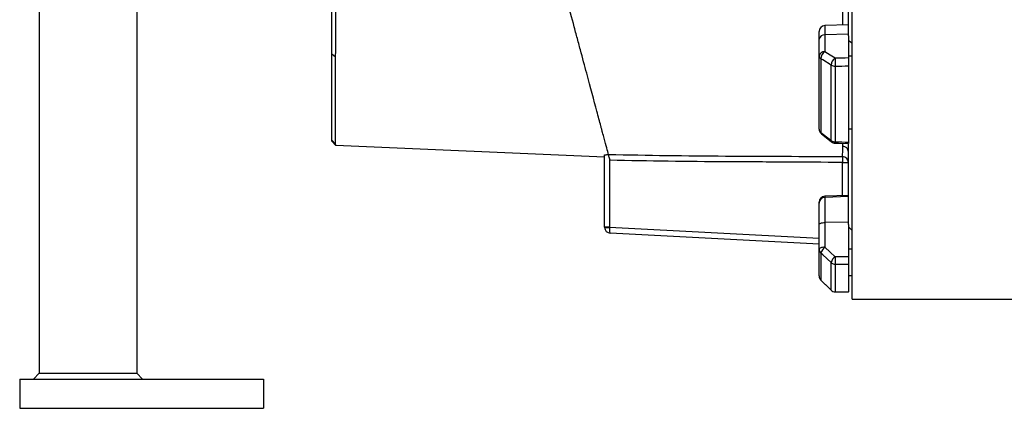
# Model space of a CAD drawing. Header units: millimetres. Extents: x 536 to 2684, y 1010 to 1960.
# Tile 1 of 12: x 568 to 1073, y 1010 to 1209. Entities that reach past the tile are written whole.
import ezdxf

# ---------------------------------------------------------------- set-up
doc = ezdxf.new("R2010")
doc.units = ezdxf.units.MM

msp = doc.modelspace()

# ---------------------------------------------------------------- linework, layer by layer
at = {"color": 7, "linetype": 'Continuous', "lineweight": 25}
for p, q in [((728.19, 1191.26), (728.19, 1667.51)), ((995.19, 1065.51), (995.19, 1409.51)), ((628.19, 1297.75), (628.19, 1027.51)), ((993.19, 1200.68), (993.19, 1291.21)), ((578.19, 1282.6), (578.19, 1027.51)), ((978.19, 1198.83), (978.19, 1202.83)), ((993.19, 1206.25), (981.08, 1205.83)), ((978.19, 1190.19), (978.19, 1198.83)), ((993.19, 1201.45), (981.08, 1201.12)), ((981.08, 1201.12), (981.08, 1192.49)), ((993.19, 1200.68), (993.19, 1189.44)), ((995.19, 1196.79), (993.19, 1198.07)), ((730.23, 1189.6), (728.19, 1191.26)), ((728.19, 1147.06), (728.19, 1191.26)), ((978.19, 1152.65), (978.19, 1190.19)), ((979.07, 1188.82), (979.07, 1151.03)), ((995.19, 1190.19), (993.19, 1190.19)), ((984.31, 1146.9), (984.31, 1185.59)), ((986.43, 1185.02), (986.43, 1146.23)), ((993.19, 1185.2), (993.19, 1146.07)), ((995.19, 1152.65), (993.19, 1152.65)), ((730.22, 1145.03), (728.19, 1147.06)), ((728.19, 1146.51), (728.19, 1147.06)), ((730.28, 1144.42), (728.19, 1146.51)), ((979.33, 1150.29), (984.58, 1146.16)), ((868.19, 1138.27), (730.28, 1144.42)), ((993.19, 1103.82), (993.19, 1144.95)), ((868.19, 1102.38), (868.19, 1139.47)), ((870.69, 1137.69), (870.69, 1102.38)), ((990.21, 1138.61), (990.19, 1135.62)), ((990.19, 1135.62), (993.19, 1135.62)), ((993.19, 1118.72), (981.08, 1118.3)), ((993.19, 1118.15), (981.08, 1117.73)), ((981.08, 1117.73), (981.08, 1104.79)), ((978.19, 1114.78), (978.19, 1115.3)), ((978.19, 1103.76), (978.19, 1114.78)), ((870.69, 1102.38), (868.19, 1102.38)), ((868.19, 1102.36), (868.19, 1102.38)), ((870.69, 1102.38), (870.68, 1102.23)), ((978.19, 1091.14), (978.19, 1103.76)), ((993.19, 1104.93), (981.08, 1104.79)), ((981.08, 1104.79), (981.08, 1092.17)), ((993.19, 1103.82), (993.19, 1087.38)), ((995.19, 1100.78), (993.19, 1102.66)), ((978.19, 1093.75), (871.03, 1099.36)), ((978.19, 1077.4), (978.19, 1091.14)), ((995.19, 1091.14), (993.19, 1091.14)), ((979.07, 1089.14), (979.07, 1075.31)), ((984.31, 1070.12), (984.31, 1084.28)), ((986.43, 1083.45), (986.43, 1069.25)), ((993.19, 1083.53), (993.19, 1069.21)), ((995.19, 1077.4), (993.19, 1077.4)), ((979.08, 1075.27), (984.32, 1070.08)), ((995.19, 1065.51), (2120.19, 1065.51)), ((575.19, 1024.51), (578.19, 1027.51)), ((578.19, 1027.51), (628.19, 1027.51)), ((628.19, 1027.51), (631.19, 1024.51)), ((568.19, 1024.51), (693.19, 1024.51)), ((568.19, 1024.51), (568.19, 1009.51)), ((693.19, 1024.51), (693.19, 1009.51)), ((568.19, 1009.51), (693.19, 1009.51))]:
    msp.add_line(p, q, dxfattribs=at)
at = {"color": 8, "linetype": 'Continuous', "lineweight": 25}
for p, q in [((981.08, 1205.83), (981.08, 1201.12)), ((990.29, 1143.95), (990.3, 1145.42)), ((990.19, 1118.62), (990.19, 1135.62)), ((981.08, 1118.3), (981.08, 1117.73)), ((870.69, 1102.38), (978.19, 1096.75)), ((979.08, 1075.27), (979.07, 1075.31)), ((984.32, 1070.07), (984.31, 1070.12)), ((986.41, 1069.2), (986.43, 1069.25))]:
    msp.add_line(p, q, dxfattribs=at)
at = {"color": 7, "linetype": 'Continuous', "lineweight": 25, "flags": 128}
for points in [[(981.08, 1192.49), (983.76, 1190.84), (986.33, 1189.26)], [(984.31, 1185.59), (980.07, 1188.2), (979.07, 1188.82)], [(979.07, 1151.03), (983.31, 1147.69), (984.31, 1146.9)], [(986.36, 1145.51), (988.09, 1145.47), (993.27, 1145.35)], [(978.19, 1103.76), (978.24, 1103.96), (978.41, 1104.15), (978.67, 1104.32), (979.03, 1104.48), (979.47, 1104.61), (979.97, 1104.7), (980.51, 1104.76), (981.08, 1104.79)], [(981.08, 1092.17), (980.51, 1092.14), (979.97, 1092.08), (979.47, 1091.98), (979.03, 1091.86), (978.67, 1091.7), (978.41, 1091.53), (978.24, 1091.34), (978.19, 1091.14)], [(981.08, 1092.17), (983.76, 1089.68), (986.33, 1087.3)], [(984.31, 1084.28), (980.07, 1088.21), (979.07, 1089.14)], [(979.07, 1075.31), (983.31, 1071.11), (984.31, 1070.12)], [(986.41, 1069.2), (988.14, 1069.19), (993.31, 1069.16)]]:
    msp.add_lwpolyline(points, dxfattribs=at)
at = {"color": 7, "linetype": 'Continuous', "lineweight": 25}
for centre, radius, start, end in [((981.19, 1202.83), 3, 92, 180), ((980.85, 1198.44), 2.69, 85.0821, 171.7652), ((980.85, 1189.81), 2.69, 85.0821, 171.7652), ((983.79, 1188.61), 4.73, 124.9344, 177.5441), ((979.89, 1190.31), 1.7, 183.8855, 241.1824), ((989.03, 1185.38), 4.73, 124.9374, 177.527), ((1094.58, 1189.81), 108.26, 180.2902, 182.5367), ((986.36, 1188.97), 3.95, 238.826, 271.088), ((981.19, 1152.65), 3, 180, 231.7354), ((980.24, 1152.72), 2.05, 182.0057, 235.1448), ((986.38, 1149.75), 3.53, 234.1248, 270.8866), ((986.43, 1148.51), 3, 231.7362, 268.702), ((990.22, 1140.98), 2.97, 0.5149, 88.6265), ((990.19, 1135.62), 2.99, 0.0937, 89.6334), ((981.19, 1115.3), 3, 92, 180), ((981.17, 1114.76), 2.98, 91.5759, 179.6077), ((870.06, 1114.24), 12.03, 261.0433, 272.9567), ((871.19, 1102.36), 3, 180, 267), ((980.94, 1091.16), 2.75, 180.3196, 227.1257), ((984.84, 1087.48), 6, 128.6888, 163.9318), ((990.08, 1082.61), 6.01, 128.6968, 163.9156), ((1040.37, 1086.84), 54.04, 179.5133, 183.6001), ((986.42, 1086.54), 3.09, 227.0857, 270.2687), ((981.19, 1077.4), 3, 180, 225.2531), ((981.11, 1077.4), 2.93, 180.0856, 225.6015), ((986.43, 1072.28), 3.03, 225.5932, 270.0808), ((986.43, 1072.2), 3, 225.2539, 269.637)]:
    msp.add_arc(centre, radius, start, end, dxfattribs=at)
at = {"color": 8, "linetype": 'Continuous', "lineweight": 25}
for centre, radius, start, end in [((979.91, 1150.91), 0.855, 172.127, 227.0045), ((985.16, 1146.78), 0.855, 172.1667, 226.9647), ((983.22, 1146.17), 3.21, 348.1376, 1.0251)]:
    msp.add_arc(centre, radius, start, end, dxfattribs=at)
at = {"color": 7, "linetype": 'Continuous', "lineweight": 25}
for centre, major_axis, ratio, start_param, end_param in [((1064.04, 1411.81), (9822.23, 262.89), 0.022431, 4.703876, 4.704575), ((1064.15, 1409.51), (9822.23, 265.19), 0.022626, 4.703866, 4.704553), ((1064.15, 1409.51), (9822.23, -222.57), 0.026971, 4.705088, 4.705776), ((871.19, 1102.36), (0.16, 3), 0.166667, 1.623156, 3.141593), ((1064.04, 1410.54), (9822.23, 117.44), 0.03281, 4.704084, 4.704783), ((1064.15, 1409.51), (9822.23, 118.47), 0.033097, 4.704077, 4.704765), ((1064.15, 1409.51), (9822.23, -60.15), 0.03469, 4.704689, 4.705377)]:
    msp.add_ellipse(centre, major_axis=major_axis, ratio=ratio, start_param=start_param, end_param=end_param, dxfattribs=at)
for points, knots in [([(730.23, 1189.6), (730.24, 1192.86), (730.24, 1196.25), (730.25, 1203.28), (730.25, 1206.91), (730.26, 1218.19), (730.27, 1226.19), (730.29, 1238.92), (730.29, 1243.29), (730.3, 1248.91), (730.3, 1250.04), (730.3, 1252.31), (730.3, 1253.46), (730.31, 1256.91), (730.31, 1259.24), (730.32, 1270.94), (730.34, 1280.61), (730.36, 1300.52), (730.38, 1310.78), (730.39, 1323.97), (730.4, 1326.63), (730.4, 1331.98), (730.41, 1334.68), (730.42, 1342.78), (730.43, 1348.2), (730.45, 1364.52), (730.47, 1375.47), (730.51, 1397.52), (730.53, 1408.61), (730.55, 1421.18), (730.55, 1422.58), (730.56, 1425.37), (730.56, 1426.76), (730.57, 1430.93), (730.57, 1433.7), (730.59, 1441.98), (730.6, 1447.46), (730.64, 1463.78), (730.66, 1474.51), (730.71, 1490.36), (730.73, 1495.6), (730.75, 1503.41), (730.76, 1506), (730.78, 1511.16), (730.79, 1513.72), (730.83, 1526.4), (730.88, 1536.16), (730.99, 1554.97), (731.06, 1564.01), (731.17, 1574.86), (731.2, 1577.01), (731.25, 1581.26), (731.28, 1583.37), (731.38, 1589.6), (731.46, 1593.64), (731.61, 1599.53), (731.66, 1601.46), (731.78, 1605.28), (731.85, 1607.17), (732.09, 1612.74), (732.28, 1616.35), (732.65, 1621.63), (732.79, 1623.37), (733.12, 1626.81), (733.31, 1628.52), (733.66, 1631.08), (733.78, 1631.93), (734.07, 1633.64), (734.23, 1634.5), (734.59, 1636.23), (734.8, 1637.1), (735.28, 1638.89), (735.56, 1639.79), (735.9, 1640.74)], [0, 0, 0, 0, 0.03125, 0.03125, 0.0625, 0.0625, 0.125, 0.125, 0.15625, 0.15625, 0.164063, 0.164063, 0.171875, 0.171875, 0.1875, 0.1875, 0.25, 0.25, 0.3125, 0.3125, 0.328125, 0.328125, 0.34375, 0.34375, 0.375, 0.375, 0.4375, 0.4375, 0.5, 0.5, 0.507812, 0.507812, 0.515625, 0.515625, 0.53125, 0.53125, 0.5625, 0.5625, 0.625, 0.625, 0.65625, 0.65625, 0.671875, 0.671875, 0.6875, 0.6875, 0.75, 0.75, 0.8125, 0.8125, 0.828125, 0.828125, 0.84375, 0.84375, 0.875, 0.875, 0.890625, 0.890625, 0.90625, 0.90625, 0.9375, 0.9375, 0.953125, 0.953125, 0.96875, 0.96875, 0.976562, 0.976562, 0.984375, 0.984375, 0.992188, 0.992188, 1, 1, 1, 1]), ([(870.13, 1139.77), (869.91, 1140.58), (869.61, 1141.72), (868.86, 1144.53), (868.41, 1146.21), (867.65, 1149.04), (867.38, 1150.04), (866.96, 1151.59), (866.82, 1152.11), (866.53, 1153.2), (866.38, 1153.76), (865.62, 1156.63), (864.94, 1159.16), (862.71, 1167.46), (860.97, 1173.95), (857.96, 1185.19), (856.89, 1189.19), (855.46, 1194.51), (855.17, 1195.59), (854.59, 1197.78), (854.29, 1198.89), (853.39, 1202.25), (852.78, 1204.54), (849.65, 1216.22), (846.94, 1226.32), (842.6, 1242.51), (841.11, 1248.08), (839.19, 1255.26), (838.8, 1256.7), (838.02, 1259.61), (837.63, 1261.08), (836.45, 1265.49), (835.65, 1268.45), (833.25, 1277.42), (831.62, 1283.5), (828.31, 1295.84), (826.63, 1302.11), (823.22, 1314.84), (821.49, 1321.3), (819.29, 1329.51), (818.85, 1331.15), (817.97, 1334.46), (817.52, 1336.12), (816.18, 1341.11), (815.29, 1344.44), (810.82, 1361.14), (807.22, 1374.57), (799.98, 1401.58), (796.34, 1415.16), (792.22, 1430.53), (791.77, 1432.23), (790.85, 1435.64), (790.4, 1437.34), (789.04, 1442.42), (788.13, 1445.79), (785.44, 1455.85), (783.66, 1462.5), (780.13, 1475.66), (778.38, 1482.18), (774.92, 1495.09), (773.21, 1501.48), (770.67, 1510.96), (769.83, 1514.1), (768.57, 1518.8), (768.15, 1520.36), (767.32, 1523.46), (766.91, 1525), (764.86, 1532.65), (763.26, 1538.63), (758.57, 1556.12), (755.61, 1567.19), (751.4, 1582.89), (750.04, 1587.97), (748.39, 1594.12), (748.06, 1595.34), (747.41, 1597.76), (747.09, 1598.95), (746.14, 1602.49), (745.53, 1604.8), (743.72, 1611.54), (742.58, 1615.8), (740.41, 1623.89), (739.39, 1627.7), (738.43, 1631.3)], [0, 0, 0, 0, 0.03125, 0.03125, 0.0625, 0.0625, 0.078125, 0.078125, 0.085937, 0.085937, 0.09375, 0.09375, 0.125, 0.125, 0.1875, 0.1875, 0.21875, 0.21875, 0.226562, 0.226562, 0.234375, 0.234375, 0.25, 0.25, 0.3125, 0.3125, 0.34375, 0.34375, 0.351563, 0.351563, 0.359375, 0.359375, 0.375, 0.375, 0.40625, 0.40625, 0.4375, 0.4375, 0.46875, 0.46875, 0.476563, 0.476563, 0.484375, 0.484375, 0.5, 0.5, 0.5625, 0.5625, 0.625, 0.625, 0.632813, 0.632813, 0.640625, 0.640625, 0.65625, 0.65625, 0.6875, 0.6875, 0.71875, 0.71875, 0.75, 0.75, 0.765625, 0.765625, 0.773438, 0.773438, 0.78125, 0.78125, 0.8125, 0.8125, 0.875, 0.875, 0.90625, 0.90625, 0.914063, 0.914063, 0.921875, 0.921875, 0.9375, 0.9375, 0.96875, 0.96875, 1, 1, 1, 1]), ([(730.22, 1145.03), (730.22, 1145.12), (730.22, 1145.22), (730.22, 1145.44), (730.22, 1145.57), (730.21, 1145.98), (730.21, 1146.31), (730.2, 1147.42), (730.2, 1148.35), (730.19, 1151.71), (730.19, 1154.69), (730.19, 1159.38), (730.2, 1160.36), (730.2, 1161.91), (730.2, 1162.44), (730.2, 1163.52), (730.2, 1164.08), (730.2, 1166.9), (730.2, 1169.33), (730.21, 1177.13), (730.22, 1183.02), (730.23, 1189.6)], [0, 0, 0, 0, 0.03125, 0.03125, 0.0625, 0.0625, 0.125, 0.125, 0.25, 0.25, 0.5, 0.5, 0.5625, 0.5625, 0.59375, 0.59375, 0.625, 0.625, 0.75, 0.75, 1, 1, 1, 1]), ([(993.19, 1189.44), (993.19, 1189.31), (993.19, 1189.17), (993.19, 1188.87), (993.19, 1188.7), (993.19, 1188.35), (993.19, 1188.17), (993.19, 1187.79), (993.19, 1187.59), (993.19, 1187.2), (993.19, 1187), (993.19, 1186.61), (993.19, 1186.41), (993.19, 1186.04), (993.19, 1185.86), (993.19, 1185.51), (993.19, 1185.35), (993.19, 1185.2)], [0, 0, 0, 0, 0.125, 0.125, 0.25, 0.25, 0.375, 0.375, 0.5, 0.5, 0.625, 0.625, 0.75, 0.75, 0.875, 0.875, 1, 1, 1, 1]), ([(730.28, 1144.42), (730.28, 1144.45), (730.28, 1144.51), (730.27, 1144.64), (730.26, 1144.67), (730.25, 1144.73), (730.25, 1144.76), (730.23, 1144.87), (730.23, 1144.95), (730.22, 1145.03)], [0, 0, 0, 0, 0.5, 0.5, 0.625, 0.625, 0.75, 0.75, 1, 1, 1, 1]), ([(990.21, 1138.61), (990.22, 1139.14), (990.24, 1139.85), (990.27, 1141.64), (990.28, 1142.71), (990.29, 1143.95)], [0, 0, 0, 0, 0.5, 0.5, 1, 1, 1, 1]), ([(993.19, 1146.07), (993.19, 1145.89), (993.19, 1145.51), (993.19, 1145.31), (993.19, 1145.37), (993.19, 1145.37)], [0, 0, 0, 0, 0.478502, 0.957008, 1, 1, 1, 1]), ([(868.19, 1139.47), (868.19, 1139.5), (868.24, 1139.52), (868.43, 1139.57), (868.56, 1139.59), (868.92, 1139.63), (869.14, 1139.64), (869.62, 1139.65), (869.89, 1139.65), (870.17, 1139.64)], [0, 0, 0, 0, 0.25, 0.25, 0.5, 0.5, 0.75, 0.75, 1, 1, 1, 1]), ([(870.13, 1139.77), (890.14, 1139.32), (910.15, 1139.05), (935.17, 1138.92), (940.18, 1138.9), (950.18, 1138.86), (955.19, 1138.84), (970.2, 1138.76), (980.21, 1138.69), (990.21, 1138.61)], [0, 0, 0, 0, 0.5, 0.5, 0.625, 0.625, 0.75, 0.75, 1, 1, 1, 1]), ([(870.94, 1136.77), (870.84, 1137.13), (870.74, 1137.48), (870.56, 1138.16), (870.48, 1138.48), (870.37, 1138.89), (870.33, 1139.02), (870.27, 1139.25), (870.24, 1139.35), (870.2, 1139.52), (870.18, 1139.59), (870.15, 1139.7), (870.14, 1139.74), (870.13, 1139.77)], [0, 0, 0, 0, 0.25, 0.25, 0.5, 0.5, 0.625, 0.625, 0.75, 0.75, 0.875, 0.875, 1, 1, 1, 1]), ([(990.19, 1135.62), (980.25, 1135.7), (970.31, 1135.77), (955.4, 1135.85), (950.44, 1135.87), (942.98, 1135.91), (940.5, 1135.92), (935.53, 1135.94), (933.04, 1135.95), (910.68, 1136.06), (890.81, 1136.32), (870.94, 1136.77)], [0, 0, 0, 0, 0.25, 0.25, 0.375, 0.375, 0.4375, 0.4375, 0.5, 0.5, 1, 1, 1, 1]), ([(993.19, 1087.38), (993.19, 1087.2), (993.19, 1087.01), (993.19, 1086.62), (993.19, 1086.42), (993.19, 1086.02), (993.19, 1085.83), (993.19, 1085.45), (993.19, 1085.26), (993.19, 1084.9), (993.19, 1084.73), (993.19, 1084.41), (993.19, 1084.27), (993.19, 1084), (993.19, 1083.89), (993.19, 1083.68), (993.19, 1083.6), (993.19, 1083.53)], [0, 0, 0, 0, 0.125, 0.125, 0.25, 0.25, 0.375, 0.375, 0.5, 0.5, 0.625, 0.625, 0.75, 0.75, 0.875, 0.875, 1, 1, 1, 1])]:
    msp.add_open_spline(points, degree=3, knots=knots, dxfattribs=at)
at = {"color": 8, "linetype": 'Continuous', "lineweight": 25}
msp.add_open_spline([(990.37, 1206.15), (990.37, 1210.06), (990.38, 1217.96), (990.39, 1228.05), (990.39, 1237.16), (990.4, 1245.08), (990.4, 1254.62), (990.41, 1261.12), (990.41, 1264.22)], degree=3, knots=[0, 0, 0, 0, 0.226968, 0.458583, 0.537779, 0.696371, 0.854964, 1, 1, 1, 1], dxfattribs=at)

doc.saveas('drawing.dxf')
